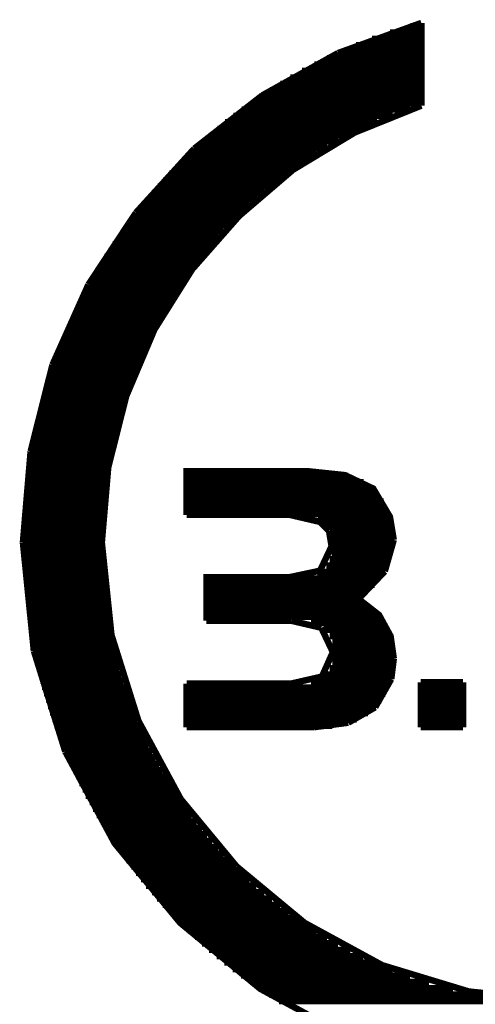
# Model space of a CAD drawing. Extents: x -1.3 to 24.2, y -3.9 to 53.4.
# Tile 24 of 26: x 18.8 to 20.6, y 19.6 to 23.5. Entities that reach past the tile are written whole.
import ezdxf

# ---------------------------------------------------------------- set-up
doc = ezdxf.new("R2010")
doc.units = 0
doc.layers.add('OLED_W_2_CLICK_V102_GTO', color=9, linetype='CONTINUOUS')

msp = doc.modelspace()

# ---------------------------------------------------------------- linework, layer by layer
at = {"layer": 'OLED_W_2_CLICK_V102_GTO', "const_width": 0.0254}
for points in [[(20.02028, 23.34768), (20.35048, 23.46706)], [(20.02028, 23.34768), (20.35048, 23.46706)], [(20.35048, 23.1394), (20.35048, 23.46706)], [(20.35048, 23.1394), (20.35048, 23.46706)], [(20.22602, 23.42896), (20.35048, 23.42896)], [(20.22602, 23.42896), (20.35048, 23.42896)], [(20.3073, 23.45436), (20.35048, 23.45436)], [(20.3073, 23.45436), (20.35048, 23.45436)], [(20.1549, 23.40356), (20.35048, 23.40356)], [(20.1549, 23.40356), (20.35048, 23.40356)], [(19.72056, 23.18004), (20.02028, 23.34768)], [(19.72056, 23.18004), (20.02028, 23.34768)], [(20.03044, 23.35276), (20.35048, 23.35276)], [(20.03044, 23.35276), (20.35048, 23.35276)], [(20.0914, 23.37816), (20.35048, 23.37816)], [(20.0914, 23.37816), (20.35048, 23.37816)], [(19.9771, 23.32736), (20.35048, 23.32736)], [(19.9771, 23.32736), (20.35048, 23.32736)], [(19.87804, 23.27656), (20.35048, 23.27656)], [(19.87804, 23.27656), (20.35048, 23.27656)], [(19.9263, 23.30196), (20.35048, 23.30196)], [(19.9263, 23.30196), (20.35048, 23.30196)], [(19.79168, 23.22576), (20.35048, 23.22576)], [(19.79168, 23.22576), (20.35048, 23.22576)], [(19.83232, 23.25116), (20.35048, 23.25116)], [(19.83232, 23.25116), (20.35048, 23.25116)], [(19.75104, 23.20036), (20.35048, 23.20036)], [(19.75104, 23.20036), (20.35048, 23.20036)], [(19.45132, 22.96922), (19.72056, 23.18004)], [(19.45132, 22.96922), (19.72056, 23.18004)], [(19.67484, 23.14956), (20.35048, 23.14956)], [(19.67484, 23.14956), (20.35048, 23.14956)], [(19.71294, 23.17496), (20.35048, 23.17496)], [(19.71294, 23.17496), (20.35048, 23.17496)], [(19.08556, 21.40966), (19.11096, 21.70684), (19.18208, 21.98878), (19.29384, 22.25294), (19.4437, 22.4917), (19.62912, 22.70252), (19.84248, 22.8854), (20.08632, 23.03272), (20.35048, 23.1394)], [(19.08556, 21.40966), (19.11096, 21.70684), (19.18208, 21.98878), (19.29384, 22.25294), (19.4437, 22.4917), (19.62912, 22.70252), (19.84248, 22.8854), (20.08632, 23.03272), (20.35048, 23.1394)], [(19.63928, 23.12416), (20.30476, 23.12416)], [(19.63928, 23.12416), (20.30476, 23.12416)], [(19.57324, 23.07336), (20.17522, 23.07336)], [(19.57324, 23.07336), (20.17522, 23.07336)], [(19.60626, 23.09876), (20.23618, 23.09876)], [(19.60626, 23.09876), (20.23618, 23.09876)], [(19.54276, 23.04796), (20.11934, 23.04796)], [(19.54276, 23.04796), (20.11934, 23.04796)], [(19.48434, 22.99716), (20.02028, 22.99716)], [(19.48434, 22.99716), (20.02028, 22.99716)], [(19.51228, 23.02256), (20.06854, 23.02256)], [(19.51228, 23.02256), (20.06854, 23.02256)], [(19.22018, 22.71522), (19.45132, 22.96922)], [(19.22018, 22.71522), (19.45132, 22.96922)], [(19.4564, 22.97176), (19.9771, 22.97176)], [(19.4564, 22.97176), (19.9771, 22.97176)], [(19.40306, 22.92096), (19.89582, 22.92096)], [(19.40306, 22.92096), (19.89582, 22.92096)], [(19.42846, 22.94636), (19.93646, 22.94636)], [(19.42846, 22.94636), (19.93646, 22.94636)], [(19.37766, 22.89556), (19.86026, 22.89556)], [(19.37766, 22.89556), (19.86026, 22.89556)], [(19.3294, 22.84476), (19.79168, 22.84476)], [(19.3294, 22.84476), (19.79168, 22.84476)], [(19.35226, 22.87016), (19.8247, 22.87016)], [(19.35226, 22.87016), (19.8247, 22.87016)], [(19.30654, 22.81936), (19.75866, 22.81936)], [(19.30654, 22.81936), (19.75866, 22.81936)], [(19.26336, 22.76856), (19.70024, 22.76856)], [(19.26336, 22.76856), (19.70024, 22.76856)], [(19.28368, 22.79396), (19.72818, 22.79396)], [(19.28368, 22.79396), (19.72818, 22.79396)], [(19.24304, 22.74316), (19.66976, 22.74316)], [(19.24304, 22.74316), (19.66976, 22.74316)], [(19.03222, 22.43074), (19.22018, 22.71522)], [(19.03222, 22.43074), (19.22018, 22.71522)], [(19.2024, 22.69236), (19.61896, 22.69236)], [(19.2024, 22.69236), (19.61896, 22.69236)], [(19.22272, 22.71776), (19.64436, 22.71776)], [(19.22272, 22.71776), (19.64436, 22.71776)], [(19.1643, 22.64156), (19.56816, 22.64156)], [(19.1643, 22.64156), (19.56816, 22.64156)], [(19.18208, 22.66696), (19.59356, 22.66696)], [(19.18208, 22.66696), (19.59356, 22.66696)], [(19.14652, 22.61616), (19.5453, 22.61616)], [(19.14652, 22.61616), (19.5453, 22.61616)], [(19.1135, 22.56536), (19.50212, 22.56536)], [(19.1135, 22.56536), (19.50212, 22.56536)], [(19.12874, 22.59076), (19.52498, 22.59076)], [(19.12874, 22.59076), (19.52498, 22.59076)], [(19.09572, 22.53996), (19.4818, 22.53996)], [(19.09572, 22.53996), (19.4818, 22.53996)], [(19.06524, 22.48916), (19.4437, 22.48916)], [(19.06524, 22.48916), (19.4437, 22.48916)], [(19.08048, 22.51456), (19.46148, 22.51456)], [(19.08048, 22.51456), (19.46148, 22.51456)], [(19.05, 22.46376), (19.42338, 22.46376)], [(19.05, 22.46376), (19.42338, 22.46376)], [(18.88998, 22.11324), (19.03222, 22.43074)], [(18.88998, 22.11324), (19.03222, 22.43074)], [(19.02206, 22.41296), (19.39036, 22.41296)], [(19.02206, 22.41296), (19.39036, 22.41296)], [(19.0373, 22.43836), (19.4056, 22.43836)], [(19.0373, 22.43836), (19.4056, 22.43836)], [(19.00936, 22.38756), (19.37258, 22.38756)], [(19.00936, 22.38756), (19.37258, 22.38756)], [(18.98396, 22.33676), (19.3421, 22.33676)], [(18.98396, 22.33676), (19.3421, 22.33676)], [(18.99666, 22.36216), (19.35734, 22.36216)], [(18.99666, 22.36216), (19.35734, 22.36216)], [(18.97126, 22.31136), (19.32686, 22.31136)], [(18.97126, 22.31136), (19.32686, 22.31136)], [(18.9484, 22.26056), (19.29892, 22.26056)], [(18.9484, 22.26056), (19.29892, 22.26056)], [(18.9611, 22.28596), (19.31162, 22.28596)], [(18.9611, 22.28596), (19.31162, 22.28596)], [(18.93824, 22.23516), (19.28622, 22.23516)], [(18.93824, 22.23516), (19.28622, 22.23516)], [(18.91792, 22.18436), (19.26082, 22.18436)], [(18.91792, 22.18436), (19.26082, 22.18436)], [(18.92808, 22.20976), (19.27352, 22.20976)], [(18.92808, 22.20976), (19.27352, 22.20976)], [(18.8976, 22.13356), (19.23796, 22.13356)], [(18.8976, 22.13356), (19.23796, 22.13356)], [(18.90776, 22.15896), (19.24812, 22.15896)], [(18.90776, 22.15896), (19.24812, 22.15896)], [(18.80362, 21.77034), (18.88998, 22.11324)], [(18.80362, 21.77034), (18.88998, 22.11324)], [(18.88998, 22.10816), (19.22526, 22.10816)], [(18.88998, 22.10816), (19.22526, 22.10816)], [(18.8722, 22.05736), (19.20494, 22.05736)], [(18.8722, 22.05736), (19.20494, 22.05736)], [(18.87982, 22.08276), (19.2151, 22.08276)], [(18.87982, 22.08276), (19.2151, 22.08276)], [(18.86458, 22.03196), (19.19732, 22.03196)], [(18.86458, 22.03196), (19.19732, 22.03196)], [(18.84934, 21.98116), (19.17954, 21.98116)], [(18.84934, 21.98116), (19.17954, 21.98116)], [(18.85696, 22.00656), (19.18716, 22.00656)], [(18.85696, 22.00656), (19.18716, 22.00656)], [(18.84172, 21.95576), (19.16938, 21.95576)], [(18.84172, 21.95576), (19.16938, 21.95576)], [(18.82902, 21.90496), (19.15414, 21.90496)], [(18.82902, 21.90496), (19.15414, 21.90496)], [(18.83664, 21.93036), (19.16176, 21.93036)], [(18.83664, 21.93036), (19.16176, 21.93036)], [(18.82394, 21.87956), (19.14906, 21.87956)], [(18.82394, 21.87956), (19.14906, 21.87956)], [(18.81378, 21.82876), (19.13636, 21.82876)], [(18.81378, 21.82876), (19.13636, 21.82876)], [(18.81886, 21.85416), (19.14144, 21.85416)], [(18.81886, 21.85416), (19.14144, 21.85416)], [(18.8087, 21.80336), (19.12874, 21.80336)], [(18.8087, 21.80336), (19.12874, 21.80336)], [(18.77314, 21.40966), (18.80362, 21.77034)], [(18.77314, 21.40966), (18.80362, 21.77034)], [(18.79854, 21.75256), (19.11858, 21.75256)], [(18.79854, 21.75256), (19.11858, 21.75256)], [(18.80362, 21.77796), (19.12366, 21.77796)], [(18.80362, 21.77796), (19.12366, 21.77796)], [(18.796, 21.72716), (19.1135, 21.72716)], [(18.796, 21.72716), (19.1135, 21.72716)], [(18.78838, 21.67636), (19.10588, 21.67636)], [(18.78838, 21.67636), (19.10588, 21.67636)], [(18.79092, 21.70176), (19.11096, 21.70176)], [(18.79092, 21.70176), (19.11096, 21.70176)], [(19.42084, 21.51888), (19.42084, 21.6916), (19.90344, 21.6916), (20.04822, 21.67636), (20.15998, 21.62302), (20.22602, 21.51126), (20.24126, 21.41982)], [(19.42084, 21.51888), (19.42084, 21.6916), (19.90344, 21.6916), (20.04822, 21.67636), (20.15998, 21.62302), (20.22602, 21.51126), (20.24126, 21.41982)], [(19.42084, 21.67382), (20.06092, 21.67382)], [(19.42084, 21.67382), (20.06092, 21.67382)], [(18.78584, 21.65096), (19.10334, 21.65096)], [(18.78584, 21.65096), (19.10334, 21.65096)], [(19.42084, 21.64842), (20.12188, 21.64842)], [(19.42084, 21.64842), (20.12188, 21.64842)], [(18.78076, 21.60016), (19.09572, 21.60016)], [(18.78076, 21.60016), (19.09572, 21.60016)], [(18.7833, 21.62556), (19.09826, 21.62556)], [(18.7833, 21.62556), (19.09826, 21.62556)], [(19.42084, 21.62302), (20.15998, 21.62302)], [(19.42084, 21.62302), (20.15998, 21.62302)], [(19.42084, 21.59762), (20.18284, 21.59762)], [(19.42084, 21.59762), (20.18284, 21.59762)], [(18.77568, 21.54936), (19.09318, 21.54936)], [(18.77568, 21.54936), (19.09318, 21.54936)], [(18.77822, 21.57476), (19.09318, 21.57476)], [(18.77822, 21.57476), (19.09318, 21.57476)], [(19.42084, 21.57222), (20.20062, 21.57222)], [(19.42084, 21.57222), (20.20062, 21.57222)], [(18.77568, 21.52396), (19.09064, 21.52396)], [(18.77568, 21.52396), (19.09064, 21.52396)], [(19.42084, 21.54682), (20.21332, 21.54682)], [(19.42084, 21.54682), (20.21332, 21.54682)], [(19.42084, 21.52142), (20.22348, 21.52142)], [(19.42084, 21.52142), (20.22348, 21.52142)], [(19.42084, 21.51888), (19.82978, 21.51888)], [(19.42084, 21.51888), (19.82978, 21.51888)], [(19.82978, 21.51888), (19.94916, 21.49094)], [(19.82978, 21.51888), (19.94916, 21.49094)], [(18.77314, 21.49856), (19.0881, 21.49856)], [(18.77314, 21.49856), (19.0881, 21.49856)], [(18.77314, 21.47316), (19.0881, 21.47316)], [(18.77314, 21.47316), (19.0881, 21.47316)], [(19.94154, 21.49602), (20.2311, 21.49602)], [(19.94154, 21.49602), (20.2311, 21.49602)], [(19.94916, 21.49094), (19.98472, 21.45538)], [(19.94916, 21.49094), (19.98472, 21.45538)], [(19.97456, 21.47062), (20.23618, 21.47062)], [(19.97456, 21.47062), (20.23618, 21.47062)], [(18.77314, 21.44776), (19.0881, 21.44776)], [(18.77314, 21.44776), (19.0881, 21.44776)], [(19.98472, 21.45538), (19.99488, 21.39442)], [(19.98472, 21.45538), (19.99488, 21.39442)], [(19.98726, 21.44522), (20.23872, 21.44522)], [(19.98726, 21.44522), (20.23872, 21.44522)], [(18.77314, 21.42236), (19.08556, 21.42236)], [(18.77314, 21.42236), (19.08556, 21.42236)], [(18.77314, 21.40966), (18.81632, 20.9804)], [(18.77314, 21.40966), (18.81632, 20.9804)], [(18.77314, 21.39696), (19.08556, 21.39696)], [(18.77314, 21.39696), (19.08556, 21.39696)], [(19.08556, 21.40966), (19.12366, 21.0439)], [(19.08556, 21.40966), (19.12366, 21.0439)], [(19.82978, 21.2725), (19.94916, 21.2979), (19.99488, 21.39442)], [(19.82978, 21.2725), (19.94916, 21.2979), (19.99488, 21.39442)], [(19.99488, 21.41982), (20.24126, 21.41982)], [(19.99488, 21.41982), (20.24126, 21.41982)], [(19.99488, 21.39442), (20.23872, 21.39442)], [(19.99488, 21.39442), (20.23872, 21.39442)], [(20.2057, 21.29536), (20.24126, 21.41982)], [(20.2057, 21.29536), (20.24126, 21.41982)], [(18.77314, 21.37156), (19.0881, 21.37156)], [(18.77314, 21.37156), (19.0881, 21.37156)], [(19.99488, 21.36902), (20.23618, 21.36902)], [(19.99488, 21.36902), (20.23618, 21.36902)], [(18.77314, 21.34616), (19.0881, 21.34616)], [(18.77314, 21.34616), (19.0881, 21.34616)], [(18.77314, 21.32076), (19.0881, 21.32076)], [(18.77314, 21.32076), (19.0881, 21.32076)], [(19.97456, 21.31822), (20.2184, 21.31822)], [(19.97456, 21.31822), (20.2184, 21.31822)], [(19.98726, 21.34362), (20.22856, 21.34362)], [(19.98726, 21.34362), (20.22856, 21.34362)], [(18.77568, 21.29536), (19.09064, 21.29536)], [(18.77568, 21.29536), (19.09064, 21.29536)], [(19.939, 21.29282), (20.20316, 21.29282)], [(19.939, 21.29282), (20.20316, 21.29282)], [(20.10156, 21.18614), (20.2057, 21.29536)], [(20.10156, 21.18614), (20.2057, 21.29536)], [(18.77568, 21.26996), (19.09064, 21.26996)], [(18.77568, 21.26996), (19.09064, 21.26996)], [(18.77822, 21.24456), (19.09318, 21.24456)], [(18.77822, 21.24456), (19.09318, 21.24456)], [(19.49958, 21.09978), (19.49958, 21.2725), (19.82978, 21.2725)], [(19.49958, 21.09978), (19.49958, 21.2725), (19.82978, 21.2725)], [(19.49958, 21.26742), (20.18538, 21.26742)], [(19.49958, 21.26742), (20.18538, 21.26742)], [(19.49958, 21.24202), (20.16506, 21.24202)], [(19.49958, 21.24202), (20.16506, 21.24202)], [(18.78076, 21.21916), (19.09572, 21.21916)], [(18.78076, 21.21916), (19.09572, 21.21916)], [(19.49958, 21.21662), (20.13966, 21.21662)], [(19.49958, 21.21662), (20.13966, 21.21662)], [(18.7833, 21.19376), (19.09826, 21.19376)], [(18.7833, 21.19376), (19.09826, 21.19376)], [(18.78584, 21.16836), (19.10334, 21.16836)], [(18.78584, 21.16836), (19.10334, 21.16836)], [(19.49958, 21.19122), (20.10918, 21.19122)], [(19.49958, 21.19122), (20.10918, 21.19122)], [(19.49958, 21.16582), (20.13204, 21.16582)], [(19.49958, 21.16582), (20.13204, 21.16582)], [(20.10156, 21.18614), (20.18284, 21.12264), (20.22856, 21.03882), (20.24126, 20.94992)], [(20.10156, 21.18614), (20.18284, 21.12264), (20.22856, 21.03882), (20.24126, 20.94992)], [(18.78838, 21.14296), (19.10588, 21.14296)], [(18.78838, 21.14296), (19.10588, 21.14296)], [(19.49958, 21.14042), (20.16506, 21.14042)], [(19.49958, 21.14042), (20.16506, 21.14042)], [(18.79092, 21.11756), (19.11096, 21.11756)], [(18.79092, 21.11756), (19.11096, 21.11756)], [(18.796, 21.09216), (19.1135, 21.09216)], [(18.796, 21.09216), (19.1135, 21.09216)], [(19.49958, 21.11502), (20.19046, 21.11502)], [(19.49958, 21.11502), (20.19046, 21.11502)], [(19.49958, 21.09978), (19.83486, 21.09978)], [(19.49958, 21.09978), (19.83486, 21.09978)], [(19.83486, 21.09978), (19.95424, 21.07184)], [(19.83486, 21.09978), (19.95424, 21.07184)], [(19.9136, 21.08962), (20.20824, 21.08962)], [(19.9136, 21.08962), (20.20824, 21.08962)], [(18.79854, 21.06676), (19.11858, 21.06676)], [(18.79854, 21.06676), (19.11858, 21.06676)], [(18.80362, 21.04136), (19.12366, 21.04136)], [(18.80362, 21.04136), (19.12366, 21.04136)], [(19.12366, 21.0439), (19.23034, 20.70354)], [(19.12366, 21.0439), (19.23034, 20.70354)], [(19.95424, 21.07184), (19.99996, 20.97532)], [(19.95424, 21.07184), (19.99996, 20.97532)], [(19.9644, 21.06422), (20.22094, 21.06422)], [(19.9644, 21.06422), (20.22094, 21.06422)], [(18.8087, 21.01596), (19.12874, 21.01596)], [(18.8087, 21.01596), (19.12874, 21.01596)], [(19.98726, 21.03882), (20.22856, 21.03882)], [(19.98726, 21.03882), (20.22856, 21.03882)], [(19.99742, 21.01342), (20.23618, 21.01342)], [(19.99742, 21.01342), (20.23618, 21.01342)], [(18.81378, 20.99056), (19.13636, 20.99056)], [(18.81378, 20.99056), (19.13636, 20.99056)], [(18.81632, 20.9804), (18.94078, 20.58162)], [(18.81632, 20.9804), (18.94078, 20.58162)], [(18.81886, 20.96516), (19.14144, 20.96516)], [(18.81886, 20.96516), (19.14144, 20.96516)], [(19.42084, 20.85086), (19.83486, 20.85086), (19.95678, 20.8788), (19.99996, 20.97532)], [(19.42084, 20.85086), (19.83486, 20.85086), (19.95678, 20.8788), (19.99996, 20.97532)], [(19.99996, 20.98802), (20.24126, 20.98802)], [(19.99996, 20.98802), (20.24126, 20.98802)], [(18.82394, 20.93976), (19.14906, 20.93976)], [(18.82394, 20.93976), (19.14906, 20.93976)], [(19.99742, 20.93722), (20.24126, 20.93722)], [(19.99742, 20.93722), (20.24126, 20.93722)], [(19.99996, 20.96262), (20.24126, 20.96262)], [(19.99996, 20.96262), (20.24126, 20.96262)], [(20.2311, 20.86864), (20.24126, 20.94992)], [(20.2311, 20.86864), (20.24126, 20.94992)], [(18.82902, 20.91436), (19.15414, 20.91436)], [(18.82902, 20.91436), (19.15414, 20.91436)], [(18.83664, 20.88896), (19.16176, 20.88896)], [(18.83664, 20.88896), (19.16176, 20.88896)], [(19.96694, 20.88642), (20.23618, 20.88642)], [(19.96694, 20.88642), (20.23618, 20.88642)], [(19.98726, 20.91182), (20.24126, 20.91182)], [(19.98726, 20.91182), (20.24126, 20.91182)], [(18.84172, 20.86356), (19.16938, 20.86356)], [(18.84172, 20.86356), (19.16938, 20.86356)], [(19.42084, 20.67814), (19.42084, 20.85086)], [(19.42084, 20.67814), (19.42084, 20.85086)], [(19.9136, 20.86102), (20.22856, 20.86102)], [(19.9136, 20.86102), (20.22856, 20.86102)], [(20.1676, 20.75688), (20.2311, 20.86864)], [(20.1676, 20.75688), (20.2311, 20.86864)], [(20.34794, 20.85594), (20.51558, 20.85594)], [(20.34794, 20.67814), (20.34794, 20.85594)], [(20.34794, 20.85594), (20.51558, 20.85594)], [(20.34794, 20.67814), (20.34794, 20.85594)], [(20.51558, 20.67814), (20.51558, 20.85594)], [(20.51558, 20.67814), (20.51558, 20.85594)], [(18.84934, 20.83816), (19.17954, 20.83816)], [(18.84934, 20.83816), (19.17954, 20.83816)], [(18.85696, 20.81276), (19.18716, 20.81276)], [(18.85696, 20.81276), (19.18716, 20.81276)], [(19.42084, 20.83562), (20.22094, 20.83562)], [(19.42084, 20.83562), (20.22094, 20.83562)], [(19.42084, 20.81022), (20.20824, 20.81022)], [(19.42084, 20.81022), (20.20824, 20.81022)], [(20.34794, 20.83562), (20.51558, 20.83562)], [(20.34794, 20.83562), (20.51558, 20.83562)], [(20.34794, 20.81022), (20.51558, 20.81022)], [(20.34794, 20.81022), (20.51558, 20.81022)], [(18.86458, 20.78736), (19.19732, 20.78736)], [(18.86458, 20.78736), (19.19732, 20.78736)], [(19.42084, 20.78482), (20.193, 20.78482)], [(19.42084, 20.78482), (20.193, 20.78482)], [(20.34794, 20.78482), (20.51558, 20.78482)], [(20.34794, 20.78482), (20.51558, 20.78482)], [(18.8722, 20.76196), (19.20494, 20.76196)], [(18.8722, 20.76196), (19.20494, 20.76196)], [(18.87982, 20.73656), (19.2151, 20.73656)], [(18.87982, 20.73656), (19.2151, 20.73656)], [(19.42084, 20.75942), (20.17014, 20.75942)], [(19.42084, 20.75942), (20.17014, 20.75942)], [(19.42084, 20.73402), (20.13966, 20.73402)], [(19.42084, 20.73402), (20.13966, 20.73402)], [(20.06092, 20.69592), (20.1676, 20.75688)], [(20.06092, 20.69592), (20.1676, 20.75688)], [(20.34794, 20.75942), (20.51558, 20.75942)], [(20.34794, 20.75942), (20.51558, 20.75942)], [(20.34794, 20.73402), (20.51558, 20.73402)], [(20.34794, 20.73402), (20.51558, 20.73402)], [(18.88998, 20.71116), (19.22526, 20.71116)], [(18.88998, 20.71116), (19.22526, 20.71116)], [(19.23034, 20.70354), (19.39798, 20.39366)], [(19.23034, 20.70354), (19.39798, 20.39366)], [(19.42084, 20.70862), (20.09394, 20.70862)], [(19.42084, 20.70862), (20.09394, 20.70862)], [(19.9263, 20.67814), (20.06092, 20.69592)], [(19.9263, 20.67814), (20.06092, 20.69592)], [(20.34794, 20.70862), (20.51558, 20.70862)], [(20.34794, 20.70862), (20.51558, 20.70862)], [(18.8976, 20.68576), (19.23796, 20.68576)], [(18.8976, 20.68576), (19.23796, 20.68576)], [(18.90776, 20.66036), (19.24812, 20.66036)], [(18.90776, 20.66036), (19.24812, 20.66036)], [(19.42084, 20.68322), (19.99742, 20.68322)], [(19.42084, 20.68322), (19.99742, 20.68322)], [(19.42084, 20.67814), (19.9263, 20.67814)], [(19.42084, 20.67814), (19.9263, 20.67814)], [(20.34794, 20.68322), (20.51558, 20.68322)], [(20.34794, 20.68322), (20.51558, 20.68322)], [(20.34794, 20.67814), (20.51558, 20.67814)], [(20.34794, 20.67814), (20.51558, 20.67814)], [(18.91792, 20.63496), (19.26082, 20.63496)], [(18.91792, 20.63496), (19.26082, 20.63496)], [(18.92808, 20.60956), (19.27098, 20.60956)], [(18.92808, 20.60956), (19.27098, 20.60956)], [(18.93824, 20.58416), (19.28368, 20.58416)], [(18.93824, 20.58416), (19.28368, 20.58416)], [(18.94078, 20.58162), (19.13636, 20.2184), (19.39544, 19.90344), (19.71294, 19.64182), (20.07362, 19.44624), (20.47494, 19.32178)], [(18.94078, 20.58162), (19.13636, 20.2184), (19.39544, 19.90344), (19.71294, 19.64182), (20.07362, 19.44624), (20.47494, 19.32178)], [(18.9484, 20.55876), (19.29892, 20.55876)], [(18.9484, 20.55876), (19.29892, 20.55876)], [(18.9611, 20.53336), (19.31162, 20.53336)], [(18.9611, 20.53336), (19.31162, 20.53336)], [(18.97126, 20.50796), (19.32686, 20.50796)], [(18.97126, 20.50796), (19.32686, 20.50796)], [(18.98396, 20.48256), (19.3421, 20.48256)], [(18.98396, 20.48256), (19.3421, 20.48256)], [(18.99666, 20.45716), (19.35734, 20.45716)], [(18.99666, 20.45716), (19.35734, 20.45716)], [(19.00936, 20.43176), (19.37258, 20.43176)], [(19.00936, 20.43176), (19.37258, 20.43176)], [(19.02206, 20.40636), (19.38782, 20.40636)], [(19.02206, 20.40636), (19.38782, 20.40636)], [(19.0373, 20.38096), (19.4056, 20.38096)], [(19.0373, 20.38096), (19.4056, 20.38096)], [(19.39798, 20.39366), (19.61896, 20.12696)], [(19.39798, 20.39366), (19.61896, 20.12696)], [(19.05, 20.35556), (19.42338, 20.35556)], [(19.05, 20.35556), (19.42338, 20.35556)], [(19.06524, 20.33016), (19.44116, 20.33016)], [(19.06524, 20.33016), (19.44116, 20.33016)], [(19.08048, 20.30476), (19.46148, 20.30476)], [(19.08048, 20.30476), (19.46148, 20.30476)], [(19.09572, 20.27936), (19.4818, 20.27936)], [(19.09572, 20.27936), (19.4818, 20.27936)], [(19.1135, 20.25396), (19.50212, 20.25396)], [(19.1135, 20.25396), (19.50212, 20.25396)], [(19.12874, 20.22856), (19.52244, 20.22856)], [(19.12874, 20.22856), (19.52244, 20.22856)], [(19.14652, 20.20316), (19.5453, 20.20316)], [(19.14652, 20.20316), (19.5453, 20.20316)], [(19.1643, 20.17776), (19.56816, 20.17776)], [(19.1643, 20.17776), (19.56816, 20.17776)], [(19.18208, 20.15236), (19.59356, 20.15236)], [(19.18208, 20.15236), (19.59356, 20.15236)], [(19.2024, 20.12696), (19.61642, 20.12696)], [(19.2024, 20.12696), (19.61642, 20.12696)], [(19.61896, 20.12696), (19.8882, 19.90344)], [(19.61896, 20.12696), (19.8882, 19.90344)], [(19.22018, 20.10156), (19.64436, 20.10156)], [(19.22018, 20.10156), (19.64436, 20.10156)], [(19.2405, 20.07616), (19.66976, 20.07616)], [(19.2405, 20.07616), (19.66976, 20.07616)], [(19.26082, 20.05076), (19.6977, 20.05076)], [(19.26082, 20.05076), (19.6977, 20.05076)], [(19.28368, 20.02536), (19.72818, 20.02536)], [(19.28368, 20.02536), (19.72818, 20.02536)], [(19.304, 19.99996), (19.75866, 19.99996)], [(19.304, 19.99996), (19.75866, 19.99996)], [(19.32686, 19.97456), (19.79168, 19.97456)], [(19.32686, 19.97456), (19.79168, 19.97456)], [(19.35226, 19.94916), (19.8247, 19.94916)], [(19.35226, 19.94916), (19.8247, 19.94916)], [(19.37512, 19.92376), (19.86026, 19.92376)], [(19.37512, 19.92376), (19.86026, 19.92376)], [(19.40052, 19.89836), (19.89582, 19.89836)], [(19.40052, 19.89836), (19.89582, 19.89836)], [(19.42592, 19.87296), (19.93646, 19.87296)], [(19.42592, 19.87296), (19.93646, 19.87296)], [(19.8882, 19.90344), (20.19554, 19.7358)], [(19.8882, 19.90344), (20.19554, 19.7358)], [(19.45386, 19.84756), (19.9771, 19.84756)], [(19.45386, 19.84756), (19.9771, 19.84756)], [(19.4818, 19.82216), (20.02028, 19.82216)], [(19.4818, 19.82216), (20.02028, 19.82216)], [(19.50974, 19.79676), (20.06854, 19.79676)], [(19.50974, 19.79676), (20.06854, 19.79676)], [(19.54022, 19.77136), (20.11934, 19.77136)], [(19.54022, 19.77136), (20.11934, 19.77136)], [(19.5707, 19.74596), (20.17522, 19.74596)], [(19.5707, 19.74596), (20.17522, 19.74596)], [(19.60372, 19.72056), (20.23618, 19.72056)], [(19.60372, 19.72056), (20.23618, 19.72056)], [(20.19554, 19.7358), (20.53844, 19.63166)], [(20.19554, 19.7358), (20.53844, 19.63166)], [(19.63674, 19.69516), (20.30476, 19.69516)], [(19.63674, 19.69516), (20.30476, 19.69516)], [(19.6723, 19.66976), (20.38096, 19.66976)], [(19.6723, 19.66976), (20.38096, 19.66976)], [(19.70786, 19.64436), (20.47494, 19.64436)], [(19.70786, 19.64436), (20.47494, 19.64436)], [(19.7485, 19.61896), (20.5994, 19.61896)], [(19.7485, 19.61896), (20.5994, 19.61896)], [(20.53844, 19.63166), (20.9042, 19.59356)], [(20.53844, 19.63166), (20.9042, 19.59356)], [(19.7866, 19.59356), (20.85848, 19.59356)], [(19.7866, 19.59356), (20.85848, 19.59356)]]:
    msp.add_lwpolyline(points, dxfattribs=at)

doc.saveas('drawing.dxf')
